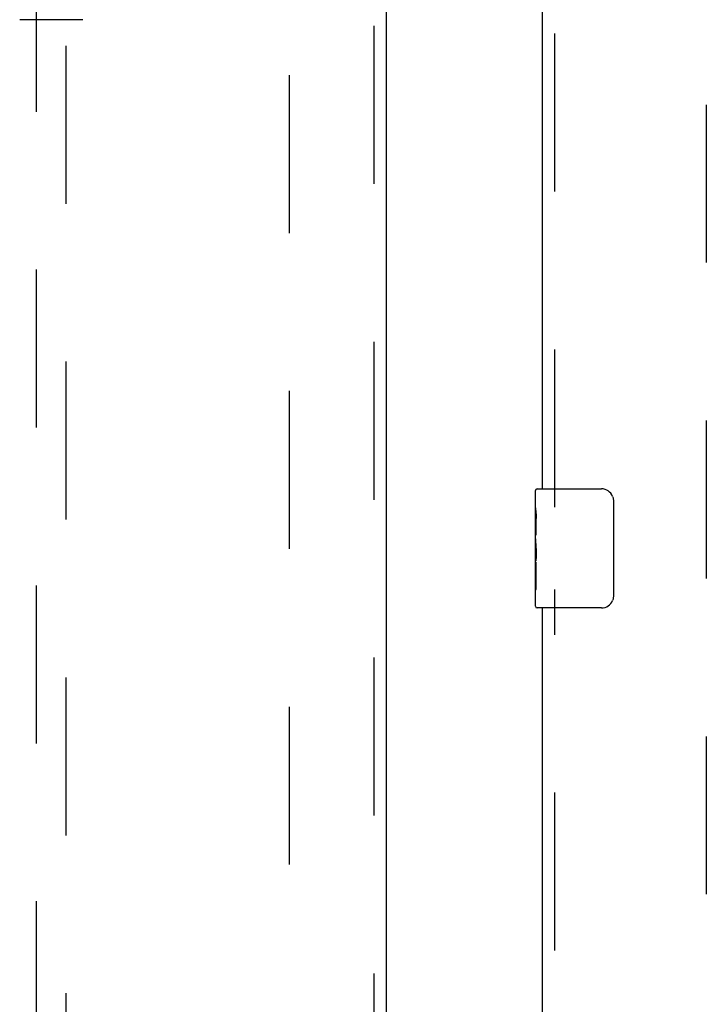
# Model space of a CAD drawing. Header units: inches. Extents: x 0 to 241, y 0 to 156.
# Tile 29 of 70: x 78.63 to 84.4, y 65.3 to 73.57. Entities that reach past the tile are written whole.
import ezdxf

# ---------------------------------------------------------------- set-up
doc = ezdxf.new("R2010")
doc.units = ezdxf.units.IN
doc.header["$LTSCALE"] = 13.251942
doc.header["$MEASUREMENT"] = 0
doc.linetypes.add('HIDDEN', pattern=[0.2, 0.1, -0.1])
for name, color, linetype in [('DEFAULT_2', 8, 'HIDDEN'), ('LEFT_DOOR_ASSEMBLY', 7, 'CONTINUOUS'), ('MASTER_DOOR_ASSEMBLY', 7, 'CONTINUOUS')]:
    doc.layers.add(name, color=color, linetype=linetype)

msp = doc.modelspace()

# ---------------------------------------------------------------- linework, layer by layer
at = {"layer": 'DEFAULT_2', "color": 8, "linetype": 'HIDDEN'}
for p, q in [((80.8975, 45.272), (80.8975, 112.608)), ((84.3975, 112.608), (84.3975, 45.272))]:
    msp.add_line(p, q, dxfattribs=at)
at = {"layer": 'LEFT_DOOR_ASSEMBLY', "color": 8, "linetype": 'HIDDEN'}
for p, q in [((81.606, 113.269), (81.606, 44.611)), ((78.7725, 76.7692), (78.7725, 45.5175)), ((79.0225, 45.5175), (79.0225, 76.7692))]:
    msp.add_line(p, q, dxfattribs=at)
at = {"layer": 'LEFT_DOOR_ASSEMBLY', "color": 3, "linetype": 'Continuous'}
msp.add_line((81.71, 113.269), (81.71, 44.611), dxfattribs=at)
at = {"layer": 'LEFT_DOOR_ASSEMBLY', "color": 7, "linetype": 'Continuous'}
msp.add_line((79.1619, 73.5659), (78.6332, 73.5659), dxfattribs=at)
at = {"layer": 'MASTER_DOOR_ASSEMBLY', "color": 8, "linetype": 'HIDDEN'}
for p, q in [((83.1265, 69.474), (83.1265, 88.406)), ((83.1265, 49.852), (83.1265, 68.784))]:
    msp.add_line(p, q, dxfattribs=at)
at = {"layer": 'MASTER_DOOR_ASSEMBLY', "color": 3, "linetype": 'Continuous'}
for p, q in [((83.0225, 69.629), (83.0225, 88.251)), ((83.0225, 50.007), (83.0225, 68.629))]:
    msp.add_line(p, q, dxfattribs=at)
at = {"layer": 'MASTER_DOOR_ASSEMBLY', "color": 7, "linetype": 'Continuous'}
for p, q in [((82.9625, 69.4683), (82.9625, 69.614)), ((82.9775, 69.629), (83.5175, 69.629)), ((83.6174, 69.529), (83.6174, 68.729)), ((82.9625, 69.2105), (82.9625, 69.4675)), ((82.9682, 69.4119), (82.9625, 69.4119)), ((82.9695, 69.2441), (82.9695, 69.3805)), ((82.9625, 69.2441), (82.9695, 69.2441)), ((82.9625, 68.644), (82.9625, 69.2078)), ((82.9641, 69.1813), (82.9625, 69.1813)), ((82.9639, 69.1833), (82.9658, 69.1613)), ((82.9625, 69.0495), (82.9684, 69.0495)), ((82.9625, 69.0135), (82.9695, 69.0135)), ((82.9695, 68.7831), (82.9695, 69.0135)), ((82.9625, 68.9506), (82.9695, 68.9506)), ((82.9625, 68.7831), (82.9695, 68.7831)), ((83.5175, 68.629), (82.9775, 68.629))]:
    msp.add_line(p, q, dxfattribs=at)
for points in [[(83.6108, 69.5651), (83.6128, 69.5594), (83.6144, 69.5536), (83.6157, 69.5476), (83.6167, 69.5415), (83.6172, 69.5353), (83.6174, 69.529)], [(82.9625, 69.4683), (82.9627, 69.4645), (82.963, 69.4599), (82.9636, 69.4545), (82.9653, 69.4413)], [(82.9653, 69.4413), (82.9662, 69.4337), (82.967, 69.4256), (82.9679, 69.417)], [(82.9679, 69.417), (82.9685, 69.4082), (82.969, 69.399), (82.9694, 69.3898), (82.9695, 69.3805)], [(82.9625, 69.2105), (82.9627, 69.2024), (82.9632, 69.1933), (82.9639, 69.1833)], [(82.9658, 69.1613), (82.9668, 69.1496), (82.9677, 69.1375), (82.9684, 69.1252), (82.969, 69.1126), (82.9693, 69.0998), (82.9695, 69.087), (82.9693, 69.0741), (82.969, 69.0614), (82.9684, 69.0488), (82.9677, 69.0365), (82.9668, 69.0245)], [(83.6174, 68.729), (83.6172, 68.7226), (83.6167, 68.7164), (83.6157, 68.7103), (83.6144, 68.7043), (83.6128, 68.6985), (83.6108, 68.6928)]]:
    msp.add_lwpolyline(points, dxfattribs=at)
for centre, radius, start, end in [((82.9775, 69.614), 0.015, 90, 180), ((83.5175, 69.529), 0.1, 21.19986, 90), ((83.5175, 68.729), 0.1, 270, 338.79459), ((82.9775, 68.644), 0.015, 180, 270)]:
    msp.add_arc(centre, radius, start, end, dxfattribs=at)
msp.add_ellipse((83.2255, 69.0449), major_axis=(0.263, 0), ratio=0.432808, start_param=3.141593, end_param=3.321581, dxfattribs=at)

doc.saveas('drawing.dxf')
